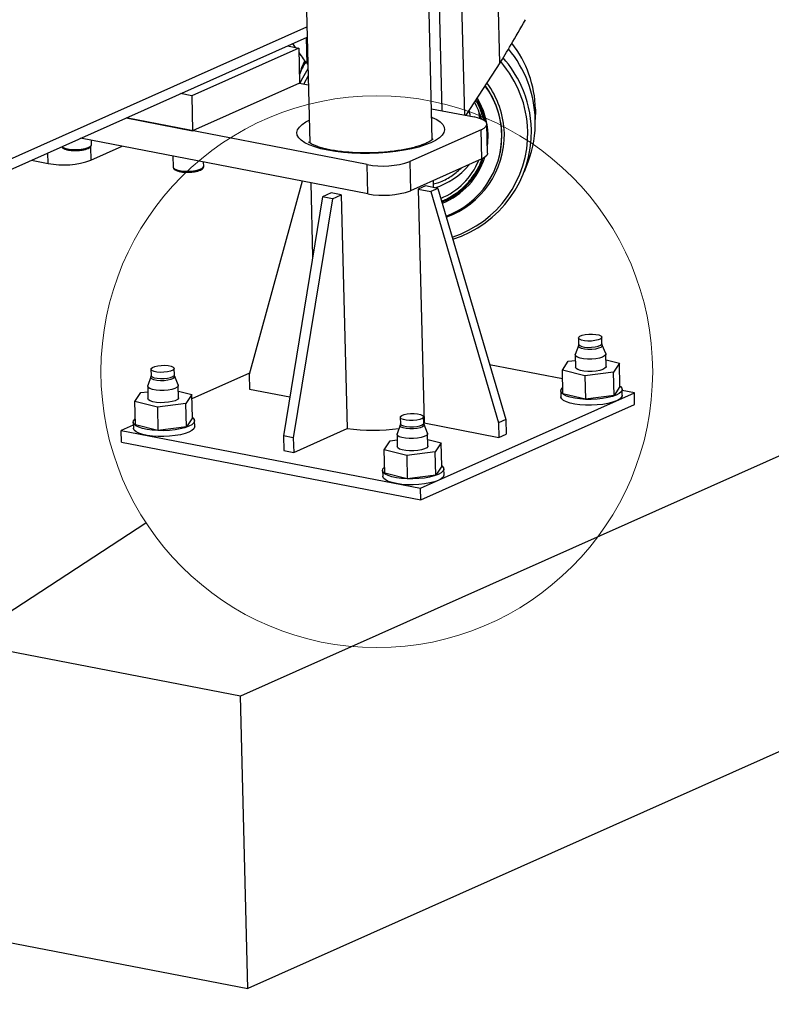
# Model space of a CAD drawing. Header units: millimetres. Extents: x -47 to 589, y 5 to 415.
# Tile 42 of 45: x 526 to 542, y 267 to 288. Entities that reach past the tile are written whole.
import ezdxf

# ---------------------------------------------------------------- set-up
doc = ezdxf.new("R2010")
doc.units = ezdxf.units.MM
doc.layers.add('TRAIT-FORT', color=4, linetype='Continuous', lineweight=25)
doc.dimstyles.new('SLDDIMSTYLE0', dxfattribs={"dimtxt": 0.18, "dimasz": 2, "dimexe": 0, "dimexo": 0.0625, "dimgap": 0, "dimtad": 0, "dimtih": 1, "dimtoh": 1, "dimdec": 0, "dimrnd": 1e-09, "dimzin": 0, "dimdsep": 46, "dimtxsty": 'Standard', "dimblk1": 'NONE', "dimblk2": 'NONE', "dimsah": 1, "dimcen": 0.09, "dimadec": 0, "dimazin": 0, "dimtfac": 2, "dimtdec": 0, "dimtofl": 0, "dimtmove": 0, "dimatfit": 3, "dimldrblk": 'NONE', "dimfxl": 1, "dimfrac": 2, "dimtolj": 1, "dimtzin": 0, "dimarcsym": 0})

# ---------------------------------------------------------------- blocks, each defined once
blk = doc.blocks.new('_None')

msp = doc.modelspace()

# ---------------------------------------------------------------- linework, layer by layer
at = {"lineweight": 18}
msp.add_circle((533.281174, 280.298018), 5.999074, dxfattribs=at)
at = {"layer": 'TRAIT-FORT', "lineweight": 25}
for p, q in [((578.761565, 294.848092), (530.317841, 273.240419)), ((531.646264, 292.282915), (531.822335, 285.27593)), ((534.488166, 285.342709), (534.312576, 292.330527)), ((578.921196, 288.495379), (530.477471, 266.887706)), ((535.958004, 287.012498), (535.920673, 288.498116)), ((534.701775, 285.971975), (534.643817, 288.278502)), ((535.125423, 288.301167), (535.186306, 285.878279)), ((530.317841, 273.240419), (454.73331, 287.85665)), ((521.496295, 283.22062), (531.758957, 287.798143)), ((521.456, 282.97268), (531.764672, 287.570725)), ((531.769428, 286.992218), (531.754999, 287.56641)), ((531.582168, 287.333854), (529.256869, 286.296685)), ((531.339027, 287.380871), (531.582168, 287.333854)), ((531.582168, 287.333854), (531.601323, 286.571528)), ((531.642782, 286.886862), (531.596459, 286.765123)), ((531.779519, 286.979856), (531.769428, 286.992218)), ((535.958004, 287.012498), (535.216609, 285.872419)), ((531.785708, 286.733555), (531.690952, 286.554196)), ((531.601323, 286.571528), (529.276024, 285.53436)), ((531.601323, 286.571528), (531.7907, 286.534907)), ((529.256869, 286.296685), (529.013728, 286.343703)), ((529.256869, 286.296685), (529.276024, 285.53436)), ((534.471233, 286.016556), (535.396813, 285.837571)), ((536.732875, 286.005496), (536.733002, 285.890632)), ((533.071514, 284.800403), (527.827293, 285.81451)), ((527.827293, 285.81451), (529.276024, 285.53436)), ((535.519068, 285.800681), (535.50393, 285.925509)), ((536.727818, 285.664767), (536.733002, 285.890632)), ((535.691683, 285.046185), (535.67572, 285.681457)), ((533.087477, 284.165132), (526.838597, 285.373515)), ((535.551476, 285.559859), (534.001277, 284.868414)), ((535.567439, 284.924588), (535.551476, 285.559859)), ((527.055576, 285.188713), (527.062986, 284.893808)), ((527.062986, 284.893808), (527.745356, 285.19817)), ((527.07804, 285.238176), (527.075792, 285.327647)), ((531.822197, 285.281434), (531.820855, 285.276716)), ((526.133224, 284.825797), (526.127431, 285.056309)), ((528.845616, 284.985406), (528.851542, 284.7496)), ((535.966345, 285.062883), (535.968047, 285.071575)), ((525.768677, 284.896292), (526.133224, 284.825797)), ((529.517998, 284.766347), (529.51575, 284.855818)), ((533.087477, 284.165132), (533.071514, 284.800403)), ((534.001277, 284.868414), (534.01724, 284.233142)), ((535.567439, 284.924588), (534.01724, 284.233142)), ((536.490196, 284.650021), (536.570544, 284.861176)), ((531.660254, 284.441123), (530.506428, 280.237402)), ((531.844206, 284.405551), (531.884659, 282.795685)), ((534.337215, 284.337125), (534.182195, 284.267981)), ((534.608321, 284.2847), (534.337215, 284.337125)), ((534.514294, 284.302883), (534.510518, 284.453162)), ((532.097962, 284.101072), (531.24881, 278.904383)), ((532.291737, 284.187502), (532.097962, 284.101072)), ((532.314847, 284.059131), (532.097962, 284.101072)), ((532.508622, 284.145562), (532.291737, 284.187502)), ((532.314847, 284.059131), (532.508622, 284.145562)), ((532.508622, 284.145562), (532.636326, 279.063391)), ((534.182195, 284.267981), (534.309899, 279.18581)), ((534.182195, 284.267981), (534.453301, 284.215555)), ((534.608321, 284.2847), (534.453301, 284.215555)), ((534.453301, 284.215555), (535.928556, 279.188893)), ((534.608321, 284.2847), (536.083576, 279.258038)), ((532.314847, 284.059131), (531.465696, 278.862443)), ((454.892941, 281.503936), (530.477471, 266.887706)), ((537.664616, 280.863406), (537.597832, 280.675726)), ((537.666617, 281.034316), (537.670045, 280.897901)), ((538.176552, 280.910628), (538.173124, 281.047043)), ((538.259833, 280.692361), (538.183706, 280.87645)), ((537.595896, 280.664041), (537.602606, 280.397035)), ((538.269062, 280.413781), (538.262352, 280.680788)), ((537.320729, 280.139974), (535.73473, 280.446668)), ((537.316004, 280.328013), (537.444852, 280.52495)), ((537.444852, 280.52495), (537.598908, 280.544186)), ((538.265553, 280.553437), (538.555663, 280.482803)), ((538.555663, 280.482803), (538.426816, 280.285866)), ((538.568434, 279.974586), (538.555663, 280.482803)), ((528.368991, 280.354211), (528.372419, 280.217796)), ((528.878925, 280.230524), (528.875497, 280.366938)), ((530.514404, 280.266462), (529.260438, 279.707147)), ((530.506428, 280.237402), (530.514409, 279.919767)), ((537.806986, 280.208472), (537.316004, 280.328013)), ((537.328774, 279.819796), (537.316004, 280.328013)), ((538.426816, 280.285866), (537.806986, 280.208472)), ((538.439586, 279.777649), (538.426816, 280.285866)), ((528.36699, 280.183302), (528.300205, 279.995621)), ((528.962206, 280.012256), (528.88608, 280.196345)), ((537.806986, 280.208472), (537.819756, 279.700255)), ((528.018377, 279.647909), (528.147225, 279.844845)), ((528.147225, 279.844845), (528.301281, 279.864081)), ((528.29827, 279.983936), (528.304979, 279.71693)), ((528.971435, 279.733677), (528.964726, 280.000683)), ((528.967926, 279.873333), (529.258037, 279.802698)), ((529.258037, 279.802698), (529.129189, 279.605762)), ((529.270807, 279.294481), (529.258037, 279.802698)), ((530.514409, 279.919767), (531.38715, 279.751)), ((534.230962, 277.76381), (538.881559, 279.838147)), ((537.282148, 279.880444), (537.28534, 279.75339)), ((537.819756, 279.700255), (537.328774, 279.819796)), ((538.568434, 279.974586), (538.439586, 279.777649)), ((538.618253, 279.786883), (538.61506, 279.913938)), ((538.881559, 279.838147), (538.615673, 279.889563)), ((538.887945, 279.584039), (538.881559, 279.838147)), ((528.50936, 279.528367), (528.018377, 279.647909)), ((528.031148, 279.139692), (528.018377, 279.647909)), ((529.129189, 279.605762), (528.50936, 279.528367)), ((529.14196, 279.097545), (529.129189, 279.605762)), ((534.237347, 277.509702), (538.887945, 279.584039)), ((538.439586, 279.777649), (537.819756, 279.700255)), ((528.50936, 279.528367), (528.52213, 279.02015)), ((527.984521, 279.20034), (527.987714, 279.073285)), ((529.270807, 279.294481), (529.14196, 279.097545)), ((529.320626, 279.106779), (529.317434, 279.233833)), ((533.791119, 279.305702), (533.794547, 279.169287)), ((534.301054, 279.182014), (534.297626, 279.318429)), ((534.309899, 279.18581), (535.936538, 278.871257)), ((536.083576, 279.258038), (535.928556, 279.188893)), ((535.928556, 279.188893), (535.936538, 278.871257)), ((536.083576, 279.258038), (536.091558, 278.940402)), ((527.986069, 279.138732), (527.724408, 279.022022)), ((527.730793, 278.767913), (527.724408, 279.022022)), ((527.724408, 279.022022), (534.230962, 277.76381)), ((528.52213, 279.02015), (528.031148, 279.139692)), ((529.14196, 279.097545), (528.52213, 279.02015)), ((531.473677, 278.544807), (532.636326, 279.063391)), ((533.789118, 279.134792), (533.722334, 278.947112)), ((534.384335, 278.963747), (534.308208, 279.147836)), ((534.393564, 278.685167), (534.386855, 278.952174)), ((535.936538, 278.871257), (536.091558, 278.940402)), ((527.730793, 278.767913), (534.237347, 277.509702)), ((531.465696, 278.862443), (531.24881, 278.904383)), ((531.24881, 278.904383), (531.256792, 278.586748)), ((531.465696, 278.862443), (531.473677, 278.544807)), ((533.440506, 278.599399), (533.569354, 278.796336)), ((533.569354, 278.796336), (533.72341, 278.815572)), ((533.720398, 278.935427), (533.727108, 278.668421)), ((534.390055, 278.824823), (534.680165, 278.754189)), ((534.680165, 278.754189), (534.551318, 278.557253)), ((534.692936, 278.245972), (534.680165, 278.754189)), ((531.256792, 278.586748), (531.473677, 278.544807)), ((533.931488, 278.479858), (533.440506, 278.599399)), ((533.453276, 278.091182), (533.440506, 278.599399)), ((534.551318, 278.557253), (533.931488, 278.479858)), ((534.564088, 278.049035), (534.551318, 278.557253)), ((533.931488, 278.479858), (533.944259, 277.971641)), ((533.40665, 278.15183), (533.409842, 278.024776)), ((533.944259, 277.971641), (533.453276, 278.091182)), ((534.692936, 278.245972), (534.564088, 278.049035)), ((534.742755, 278.058269), (534.739562, 278.185324)), ((534.564088, 278.049035), (533.944259, 277.971641)), ((534.237347, 277.509702), (534.230962, 277.76381)), ((530.477471, 266.887706), (530.317841, 273.240419))]:
    msp.add_line(p, q, dxfattribs=at)
at = {"layer": 'TRAIT-FORT', "lineweight": 25, "flags": 128}
for points in [[(531.781867, 286.886412), (531.662796, 286.680248), (531.60966, 286.569916)], [(531.642782, 286.886862), (531.65239, 286.911693), (531.716185, 287.059139)], [(534.475843, 285.833104), (534.486413, 285.828608), (534.584019, 285.780135), (534.66071, 285.727996), (534.715368, 285.672951), (534.747195, 285.615802), (534.755728, 285.557382), (534.740842, 285.498544), (534.702754, 285.440146), (534.642019, 285.383039), (534.559524, 285.328056), (534.456471, 285.275998), (534.334363, 285.227626), (534.19498, 285.183643), (534.040355, 285.144692), (533.872744, 285.111341), (533.694589, 285.084075), (533.508489, 285.063293), (533.317157, 285.049298), (533.123384, 285.042293), (532.929996, 285.042381), (532.739811, 285.04956), (532.555605, 285.063726), (532.380062, 285.084672), (532.215743, 285.112093), (532.065044, 285.145589), (531.930162, 285.184672), (531.813064, 285.228771), (531.715457, 285.277243), (531.638766, 285.329382), (531.584109, 285.384428), (531.552281, 285.441577), (531.543748, 285.499996), (531.558634, 285.558834), (531.596722, 285.617232), (531.657457, 285.674339), (531.739952, 285.729322), (531.810018, 285.766118)], [(535.551476, 285.559859), (535.616665, 285.595597), (535.658512, 285.633992), (535.675408, 285.673566), (535.666705, 285.712801), (535.632737, 285.750187), (535.574809, 285.784288), (535.495147, 285.813795), (535.396813, 285.837571)], [(535.687388, 285.217109), (535.692733, 285.263614), (535.699825, 285.455237)], [(535.968047, 285.071575), (535.994663, 285.259269), (536.001185, 285.46538)], [(526.428701, 285.190686), (526.45907, 285.171414), (526.515926, 285.151315), (526.589758, 285.137038), (526.675089, 285.129641), (526.765591, 285.129672), (526.854552, 285.13713), (526.935374, 285.15146), (527.002063, 285.171601), (527.049673, 285.196058), (527.074672, 285.223018), (527.07804, 285.238176)], [(535.691683, 285.046185), (535.691371, 285.038295), (535.674475, 284.99872), (535.632628, 284.960326), (535.567439, 284.924588)], [(528.851542, 284.7496), (528.863365, 284.724013), (528.899028, 284.699584), (528.955884, 284.679486), (529.029715, 284.665209), (529.115046, 284.657812), (529.205549, 284.657843), (529.294509, 284.6653), (529.375332, 284.679631), (529.442021, 284.699772), (529.489631, 284.724229), (529.51463, 284.751189), (529.517998, 284.766347)], [(537.869985, 280.964433), (537.795698, 280.971076), (537.733566, 280.984532), (537.689671, 281.003484), (537.668309, 281.026078), (537.671571, 281.0501), (537.699139, 281.073201), (537.748314, 281.093118), (537.814282, 281.107902), (537.890586, 281.116105), (537.969756, 281.116926), (538.044043, 281.110283), (538.106175, 281.096827), (538.150071, 281.077874), (538.171432, 281.055281), (538.16817, 281.031258), (538.140602, 281.008158), (538.091427, 280.988241), (538.025459, 280.973457), (537.949156, 280.965253), (537.869985, 280.964433)], [(538.183706, 280.87645), (538.183937, 280.875874), (538.180571, 280.851089), (538.152128, 280.827256), (538.101392, 280.806707), (538.03333, 280.791453), (537.954605, 280.782989), (537.872922, 280.782143), (537.796277, 280.788996), (537.732172, 280.80288), (537.686884, 280.822434), (537.664844, 280.845744), (537.664616, 280.863406)], [(537.670045, 280.897901), (537.671737, 280.889663), (537.693098, 280.86707), (537.736994, 280.848117), (537.799126, 280.834661), (537.873413, 280.828018)], [(537.873413, 280.828018), (537.952583, 280.828838), (538.028887, 280.837042), (538.094855, 280.851826), (538.14403, 280.871743), (538.171598, 280.894843), (538.176552, 280.910628)], [(537.863486, 280.57209), (537.777775, 280.579154), (537.703289, 280.593136), (537.645552, 280.612997), (537.608846, 280.637265), (537.595894, 280.664139), (537.597832, 280.675726)], [(538.259833, 280.692361), (538.259551, 280.666893), (538.235646, 280.639866), (538.189007, 280.615252), (538.123094, 280.594878), (538.042795, 280.580254), (537.954065, 280.572465), (537.863486, 280.57209)], [(528.572359, 280.284328), (528.498072, 280.290971), (528.43594, 280.304427), (528.392044, 280.32338), (528.370682, 280.345973), (528.373945, 280.369996), (528.401513, 280.393096), (528.450688, 280.413013), (528.516655, 280.427797), (528.592959, 280.436001), (528.672129, 280.436821), (528.746416, 280.430178), (528.808549, 280.416722), (528.852444, 280.39777), (528.873806, 280.375176), (528.870543, 280.351154), (528.842975, 280.328053), (528.7938, 280.308136), (528.727833, 280.293352), (528.651529, 280.285149), (528.572359, 280.284328)], [(528.575787, 280.147913), (528.654957, 280.148734), (528.73126, 280.156938), (528.797228, 280.171722), (528.846403, 280.191639), (528.873971, 280.214739), (528.878925, 280.230524)], [(537.870195, 280.305083), (537.784484, 280.312148), (537.709998, 280.326129), (537.652261, 280.345991), (537.615555, 280.370258), (537.602606, 280.397035)], [(538.269062, 280.413781), (538.266261, 280.399887), (538.242355, 280.372859), (538.195716, 280.348246), (538.129803, 280.327872), (538.049504, 280.313248), (537.960774, 280.305459), (537.870195, 280.305083)], [(528.88608, 280.196345), (528.88631, 280.19577), (528.882944, 280.170985), (528.854501, 280.147151), (528.803766, 280.126602), (528.735704, 280.111349), (528.656978, 280.102885), (528.575295, 280.102038), (528.49865, 280.108892), (528.434546, 280.122775), (528.389257, 280.142329), (528.367217, 280.16564), (528.36699, 280.183302)], [(528.372419, 280.217796), (528.37411, 280.209558), (528.395472, 280.186965), (528.439367, 280.168013), (528.5015, 280.154556), (528.575787, 280.147913)], [(528.962206, 280.012256), (528.961925, 279.986789), (528.938019, 279.959761), (528.89138, 279.935147), (528.825467, 279.914773), (528.745168, 279.90015), (528.656439, 279.892361), (528.565859, 279.891985)], [(528.565859, 279.891985), (528.480148, 279.89905), (528.405662, 279.913031), (528.347925, 279.932892), (528.311219, 279.95716), (528.298267, 279.984035), (528.300205, 279.995621)], [(537.817327, 279.696542), (537.696039, 279.70486), (537.58388, 279.720129), (537.484902, 279.741798), (537.402684, 279.769083), (537.340197, 279.800998), (537.299699, 279.83639), (537.282655, 279.873979), (537.289679, 279.912408), (537.320519, 279.950286), (537.325392, 279.954414)], [(538.568156, 279.985643), (538.58012, 279.976045), (538.609022, 279.939388), (538.614055, 279.901206), (538.595036, 279.862879), (538.552654, 279.825793), (538.48844, 279.791286), (538.404715, 279.760608), (538.304505, 279.734866), (538.191432, 279.71499), (538.069582, 279.7017), (537.94336, 279.695476), (537.817327, 279.696542)], [(528.572569, 279.624979), (528.486858, 279.632044), (528.412371, 279.646025), (528.354634, 279.665886), (528.317929, 279.690154), (528.304979, 279.71693)], [(528.971435, 279.733677), (528.968634, 279.719783), (528.944729, 279.692755), (528.89809, 279.668141), (528.832176, 279.647767), (528.751877, 279.633143), (528.663148, 279.625355), (528.572569, 279.624979)], [(537.82052, 279.569487), (537.699232, 279.577805), (537.587072, 279.593075), (537.488095, 279.614743), (537.405877, 279.642029), (537.34339, 279.673944), (537.302892, 279.709336), (537.285847, 279.746925), (537.28534, 279.75339)], [(538.618253, 279.786883), (538.617247, 279.774152), (538.598229, 279.735825), (538.555847, 279.698738), (538.491633, 279.664232), (538.407908, 279.633553), (538.307698, 279.607811), (538.194624, 279.587936), (538.072775, 279.574646), (537.946553, 279.568421), (537.82052, 279.569487)], [(533.994487, 279.235819), (533.9202, 279.242462), (533.858068, 279.255918), (533.814173, 279.274871), (533.792811, 279.297464), (533.796074, 279.321487), (533.823642, 279.344587), (533.872816, 279.364504), (533.938784, 279.379288), (534.015088, 279.387492), (534.094258, 279.388312), (534.168545, 279.381669), (534.230677, 279.368213), (534.274573, 279.34926), (534.295934, 279.326667), (534.292672, 279.302644), (534.265104, 279.279544), (534.215929, 279.259627), (534.149961, 279.244843), (534.073658, 279.236639), (533.994487, 279.235819)], [(528.519701, 279.016437), (528.398413, 279.024755), (528.286253, 279.040024), (528.187276, 279.061693), (528.105058, 279.088978), (528.04257, 279.120894), (528.002073, 279.156285), (527.985028, 279.193875), (527.992053, 279.232303), (528.022892, 279.270182), (528.027765, 279.27431)], [(529.270529, 279.305538), (529.282493, 279.29594), (529.311395, 279.259284), (529.316428, 279.221102), (529.29741, 279.182775), (529.255028, 279.145688), (529.190814, 279.111182), (529.107089, 279.080503), (529.006879, 279.054761), (528.893805, 279.034886), (528.771956, 279.021596), (528.645733, 279.015371), (528.519701, 279.016437)], [(533.794547, 279.169287), (533.796239, 279.161049), (533.8176, 279.138456), (533.861496, 279.119503), (533.923628, 279.106047), (533.997915, 279.099404)], [(533.997915, 279.099404), (534.077085, 279.100225), (534.153389, 279.108428), (534.219357, 279.123212), (534.268532, 279.143129), (534.2961, 279.16623), (534.301054, 279.182014)], [(534.300964, 279.185581), (534.304379, 279.18683), (534.309823, 279.188841)], [(528.522893, 278.889383), (528.401605, 278.897701), (528.289446, 278.91297), (528.190468, 278.934639), (528.10825, 278.961924), (528.045763, 278.993839), (528.005265, 279.029231), (527.988221, 279.066821), (527.987714, 279.073285)], [(529.320626, 279.106779), (529.319621, 279.094048), (529.300602, 279.055721), (529.25822, 279.018634), (529.194006, 278.984128), (529.110281, 278.953449), (529.010071, 278.927707), (528.896998, 278.907831), (528.775148, 278.894541), (528.648926, 278.888317), (528.522893, 278.889383)], [(533.987988, 278.843476), (533.902277, 278.850541), (533.827791, 278.864522), (533.770054, 278.884383), (533.733348, 278.908651), (533.720396, 278.935526), (533.722334, 278.947112)], [(534.308208, 279.147836), (534.308439, 279.147261), (534.305073, 279.122476), (534.27663, 279.098642), (534.225894, 279.078093), (534.157832, 279.062839), (534.079107, 279.054375), (533.997424, 279.053529), (533.920779, 279.060383), (533.856674, 279.074266), (533.811386, 279.09382), (533.789346, 279.117131), (533.789118, 279.134792)], [(534.384335, 278.963747), (534.384053, 278.93828), (534.360148, 278.911252), (534.313509, 278.886638), (534.247596, 278.866264), (534.167297, 278.85164), (534.078567, 278.843852), (533.987988, 278.843476)], [(533.994697, 278.576469), (533.908986, 278.583534), (533.8345, 278.597516), (533.776763, 278.617377), (533.740057, 278.641645), (533.727108, 278.668421)], [(534.393564, 278.685167), (534.390763, 278.671273), (534.366857, 278.644246), (534.320218, 278.619632), (534.254305, 278.599258), (534.174006, 278.584634), (534.085276, 278.576845), (533.994697, 278.576469)], [(533.941829, 277.967928), (533.820541, 277.976246), (533.708382, 277.991515), (533.609404, 278.013184), (533.527186, 278.040469), (533.464699, 278.072384), (533.424201, 278.107776), (533.407157, 278.145366), (533.414181, 278.183794), (533.445021, 278.221672), (533.449894, 278.225801)], [(534.692658, 278.257029), (534.704622, 278.247431), (534.733524, 278.210774), (534.738557, 278.172593), (534.719538, 278.134266), (534.677156, 278.097179), (534.612942, 278.062673), (534.529217, 278.031994), (534.429007, 278.006252), (534.315934, 277.986376), (534.194084, 277.973086), (534.067862, 277.966862), (533.941829, 277.967928)], [(533.945022, 277.840874), (533.823734, 277.849191), (533.711574, 277.864461), (533.612597, 277.88613), (533.530379, 277.913415), (533.467892, 277.94533), (533.427394, 277.980722), (533.410349, 278.018311), (533.409842, 278.024776)], [(534.742755, 278.058269), (534.741749, 278.045538), (534.722731, 278.007211), (534.680349, 277.970125), (534.616135, 277.935618), (534.53241, 277.90494), (534.4322, 277.879197), (534.319126, 277.859322), (534.197277, 277.846032), (534.071055, 277.839808), (533.945022, 277.840874)]]:
    msp.add_lwpolyline(points, dxfattribs=at)
at = {"layer": 'TRAIT-FORT', "lineweight": 25}
for centre, radius, start, end in [((534.208437, 285.705068), 2.520407, 1.7338402, 39.7418096), ((534.26385, 285.934611), 2.470043, 1.6444855, 37.5994222), ((534.100498, 285.443151), 2.556034, 24.848847, 41.0615251), ((533.840371, 285.808124), 2.437578, 149.7596524, 156.9997836), ((534.149493, 285.454676), 2.417538, 1.7553944, 40.9541198), ((534.119045, 285.401975), 1.881234, 1.6665917, 36.3069821), ((534.120902, 285.410699), 1.881077, 1.6657759, 36.2010169), ((534.127009, 285.428995), 1.928064, 1.668662, 36.5756284), ((534.20285, 285.490896), 2.443094, 1.5453646, 24.841484), ((534.108032, 285.410085), 1.592434, 1.6247924, 31.7927316), ((534.095617, 285.420552), 1.505779, 14.3228501, 29.5443808), ((534.313653, 285.720109), 2.414813, 339.1640454, 1.4526486), ((534.133119, 285.428493), 1.866578, 290.4689517, 0.8654946), ((534.141048, 285.456515), 1.913422, 289.9029482, 0.8571675), ((534.180918, 285.492334), 2.385256, 288.0385446, 0.874336), ((534.1856, 285.522955), 2.459688, 287.6820094, 0.7879869), ((534.103717, 285.445453), 1.602732, 291.9887345, 342.335952), ((526.471488, 286.590774), 1.797099, 259.1506239, 289.2166389), ((533.409778, 286.56538), 1.797099, 259.1506239, 289.2166389), ((534.113965, 285.737246), 1.501449, 286.5168566, 321.3353119), ((534.090553, 285.469417), 1.519313, 292.5221914, 337.6961968), ((533.425741, 285.930108), 1.797099, 259.1506239, 289.2166389), ((533.212563, 283.149341), 4.124084, 261.9672659, 277.6740859)]:
    msp.add_arc(centre, radius, start, end, dxfattribs=at)
for centre, major_axis, ratio, start_param, end_param in [((536.560495, 288.194112), (0.7627, 1.386574), 0.048128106, 3.719283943, 4.563064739), ((531.178911, 288.168055), (-0.821633, 1.376818), 0.103643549, 2.073394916, 2.145012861), ((531.178911, 288.168055), (-0.821633, 1.376818), 0.103643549, 2.250844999, 2.529576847)]:
    msp.add_ellipse(centre, major_axis=major_axis, ratio=ratio, start_param=start_param, end_param=end_param, dxfattribs=at)
for points, knots in [([(535.636059, 285.736502), (535.635815, 285.738543), (535.623355, 285.842911), (535.559902, 285.993719), (535.487864, 286.150507), (535.450237, 286.208148), (535.442571, 286.219892)], [0, 0, 0, 0, 0.011910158, 0.609009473, 0.920337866, 1, 1, 1, 1]), ([(535.607515, 285.762238), (535.581593, 285.852912), (535.54098, 285.99497), (535.471092, 286.13868), (535.436088, 286.192706), (535.4305, 286.20133)], [0, 0, 0, 0, 0.5972528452, 0.93570793, 1, 1, 1, 1]), ([(535.282702, 285.974053), (535.286324, 285.963858), (535.299907, 285.925626), (535.301908, 285.88525), (535.303376, 285.85564)], [0, 0, 0, 0, 0.266646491, 1, 1, 1, 1]), ([(534.507152, 285.360251), (534.50654, 285.359341), (534.505236, 285.357399), (534.483877, 285.33763), (534.44462, 285.310932), (534.385671, 285.278899), (534.306905, 285.244356), (534.208652, 285.209137), (534.092277, 285.175015), (533.959719, 285.143397), (533.813332, 285.115416), (533.655695, 285.091939), (533.489524, 285.07362), (533.317604, 285.060921), (533.142758, 285.054143), (532.967841, 285.053441), (532.795717, 285.05882), (532.62922, 285.070138), (532.471129, 285.087094), (532.324154, 285.109208), (532.190935, 285.135787), (532.074021, 285.165831), (531.97576, 285.19801), (531.898356, 285.230206), (531.842912, 285.260317), (531.811306, 285.282413), (531.800596, 285.294875), (531.802345, 285.292146), (531.802641, 285.291685)], [0, 0, 0, 0, 0.029256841, 0.062426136, 0.096545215, 0.132400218, 0.170037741, 0.209224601, 0.249644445, 0.290994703, 0.333023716, 0.375535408, 0.418380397, 0.461443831, 0.504634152, 0.547873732, 0.591076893, 0.634160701, 0.677040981, 0.719614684, 0.761749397, 0.803270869, 0.843950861, 0.883504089, 0.921617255, 0.958056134, 0.992911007, 1, 1, 1, 1]), ([(526.423822, 285.18851), (526.427858, 285.182324), (526.438865, 285.165451), (526.472042, 285.146325), (526.523921, 285.126771), (526.59414, 285.113119), (526.662221, 285.105961), (526.705951, 285.106209), (526.721924, 285.106299)], [0, 0, 0, 0, 0.097275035, 0.265331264, 0.473478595, 0.68117398, 0.883551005, 1, 1, 1, 1]), ([(526.721924, 285.106299), (526.733337, 285.106098), (526.771956, 285.105419), (526.838307, 285.111244), (526.914385, 285.123285), (526.980287, 285.141565), (527.030881, 285.16455), (527.062105, 285.19081), (527.079151, 285.218246), (527.076528, 285.233826), (527.075861, 285.237787)], [0, 0, 0, 0, 0.065434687, 0.221420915, 0.377843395, 0.535721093, 0.697220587, 0.843621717, 0.960239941, 1, 1, 1, 1]), ([(534.695885, 283.986342), (534.732807, 284.001979), (534.820723, 284.039214), (535.000029, 284.143721), (535.218867, 284.316835), (535.395488, 284.530623), (535.503211, 284.718993), (535.562161, 284.836668), (535.580948, 284.911212), (535.586641, 284.933804)], [0, 0, 0, 0, 0.087889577, 0.209279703, 0.456868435, 0.704457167, 0.825822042, 0.94721217, 1, 1, 1, 1]), ([(528.853834, 284.747655), (528.854258, 284.740198), (528.855351, 284.720949), (528.87708, 284.69666), (528.911341, 284.67415), (528.964072, 284.655042), (529.034047, 284.641263), (529.102185, 284.634135), (529.145911, 284.63438), (529.161882, 284.63447)], [0, 0, 0, 0, 0.082018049, 0.211699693, 0.358454, 0.540217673, 0.721586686, 0.898311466, 1, 1, 1, 1]), ([(529.161882, 284.63447), (529.173294, 284.634269), (529.211913, 284.63359), (529.278265, 284.639414), (529.354342, 284.651456), (529.420245, 284.669736), (529.470839, 284.692721), (529.502063, 284.718981), (529.519109, 284.746417), (529.516485, 284.761997), (529.515818, 284.765958)], [0, 0, 0, 0, 0.065434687, 0.221420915, 0.377843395, 0.535721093, 0.697220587, 0.843621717, 0.960239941, 1, 1, 1, 1]), ([(534.512343, 284.38055), (534.552264, 284.390788), (534.687407, 284.425447), (534.896926, 284.536398), (535.041277, 284.660403), (535.112696, 284.721756)], [0, 0, 0, 0, 0.174797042, 0.591721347, 1, 1, 1, 1]), ([(534.690211, 284.005674), (534.725713, 284.020717), (534.811569, 284.057098), (534.987533, 284.159891), (535.205137, 284.330451), (535.407809, 284.584601), (535.526832, 284.787542), (535.557859, 284.905963), (535.562117, 284.922214)], [0, 0, 0, 0, 0.087036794, 0.210486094, 0.462327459, 0.714168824, 0.960776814, 1, 1, 1, 1]), ([(537.668075, 280.897842), (537.668762, 280.888838), (537.669711, 280.876382), (537.665478, 280.867859), (537.664305, 280.865496)], [0, 0, 0, 0, 0.7228921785, 1, 1, 1, 1]), ([(538.184536, 280.877368), (538.181726, 280.883128), (538.176887, 280.893048), (538.178035, 280.905335), (538.178516, 280.910488)], [0, 0, 0, 0, 0.5806148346, 1, 1, 1, 1]), ([(528.88691, 280.197264), (528.8841, 280.203023), (528.87926, 280.212943), (528.880408, 280.22523), (528.88089, 280.230383)], [0, 0, 0, 0, 0.5806148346, 1, 1, 1, 1]), ([(528.370449, 280.217738), (528.371135, 280.208734), (528.372084, 280.196278), (528.367852, 280.187754), (528.366679, 280.185392)], [0, 0, 0, 0, 0.7228921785, 1, 1, 1, 1]), ([(533.792577, 279.169228), (533.793264, 279.160224), (533.794213, 279.147769), (533.78998, 279.139245), (533.788807, 279.136883)], [0, 0, 0, 0, 0.7228921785, 1, 1, 1, 1]), ([(534.309038, 279.148754), (534.306228, 279.154514), (534.301389, 279.164434), (534.302537, 279.176721), (534.303018, 279.181874)], [0, 0, 0, 0, 0.5806148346, 1, 1, 1, 1])]:
    msp.add_open_spline(points, degree=3, knots=knots, dxfattribs=at)

# ---------------------------------------------------------------- leaders
at = {"lineweight": 18, "has_arrowhead": 0}
msp.add_leader([(503.417527, 260.769441), (528.260312, 277.014753)], dimstyle='SLDDIMSTYLE0', dxfattribs=at)

doc.saveas('drawing.dxf')
